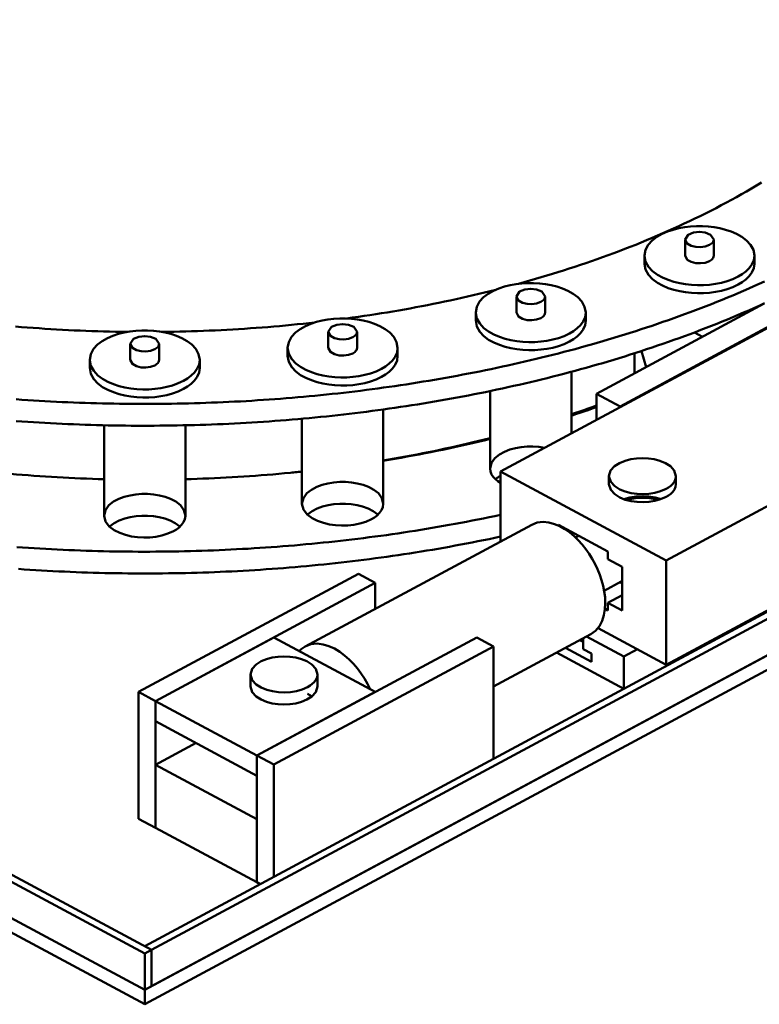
# Model space of a CAD drawing. Header units: millimetres. Extents: x 0 to 841, y 0 to 594.
# Tile 4 of 31: x 106 to 132, y 144 to 179. Entities that reach past the tile are written whole.
import ezdxf

# ---------------------------------------------------------------- set-up
doc = ezdxf.new("R2010")
doc.units = ezdxf.units.MM
doc.layers.add('VIS', color=7, linetype='CONTINUOUS', lineweight=50)

msp = doc.modelspace()

# ---------------------------------------------------------------- linework, layer by layer
at = {"layer": 'VIS'}
for points in [[(48.453, 178.939), (110, 145.895)], [(48.694, 179.068), (110.24, 146.024)], [(110, 146.153), (171.066, 178.939)], [(110.24, 146.024), (171.306, 178.81)], [(48.453, 177.648), (110, 144.604)], [(48.453, 177.648), (110, 144.604)], [(110, 144.604), (171.547, 177.648)], [(110.24, 144.733), (171.306, 177.519)], [(48.453, 177.132), (110, 144.088)], [(110, 144.088), (171.547, 177.132)], [(130.676, 172.571), (130.856, 172.668), (131.035, 172.767), (131.213, 172.867), (131.39, 172.968), (131.567, 173.071), (131.743, 173.175), (131.918, 173.28)], [(130.676, 172.571), (130.856, 172.668), (131.035, 172.767), (131.213, 172.867), (131.39, 172.968), (131.567, 173.071), (131.743, 173.175), (131.918, 173.28)], [(123.283, 169.686), (123.485, 169.742), (123.686, 169.799), (123.888, 169.856), (124.088, 169.915), (124.289, 169.975), (124.489, 170.036), (124.689, 170.097), (124.889, 170.16), (125.088, 170.224), (125.287, 170.289), (125.486, 170.355), (125.684, 170.422), (125.882, 170.49), (126.079, 170.559), (126.276, 170.63), (126.473, 170.701), (126.669, 170.774), (126.865, 170.847), (127.061, 170.922), (127.256, 170.998), (127.45, 171.075), (127.644, 171.153), (127.838, 171.232), (128.031, 171.313), (128.224, 171.395), (128.416, 171.478), (128.607, 171.562), (128.799, 171.647), (128.989, 171.734), (129.179, 171.822), (129.368, 171.911), (129.557, 172.001), (129.745, 172.093), (129.933, 172.186), (130.119, 172.28), (130.306, 172.376), (130.491, 172.473), (130.676, 172.571)], [(123.283, 169.686), (123.485, 169.742), (123.686, 169.799), (123.888, 169.856), (124.088, 169.915), (124.289, 169.975), (124.489, 170.036), (124.689, 170.097), (124.889, 170.16), (125.088, 170.224), (125.287, 170.289), (125.486, 170.355), (125.684, 170.422), (125.882, 170.49), (126.079, 170.559), (126.276, 170.63), (126.473, 170.701), (126.669, 170.774), (126.865, 170.847), (127.061, 170.922), (127.256, 170.998), (127.45, 171.075), (127.644, 171.153), (127.838, 171.232), (128.031, 171.313), (128.224, 171.395), (128.416, 171.478), (128.607, 171.562), (128.799, 171.647), (128.989, 171.734), (129.179, 171.822), (129.368, 171.911), (129.557, 172.001), (129.745, 172.093), (129.933, 172.186), (130.119, 172.28), (130.306, 172.376), (130.491, 172.473), (130.676, 172.571)], [(131.67, 170.686), (131.632, 170.891), (131.531, 171.074), (131.389, 171.228), (131.221, 171.354), (131.039, 171.458), (130.846, 171.541), (130.648, 171.608), (130.444, 171.659), (130.238, 171.697), (130.029, 171.722), (129.82, 171.734), (129.61, 171.734), (129.4, 171.722), (129.192, 171.697), (128.985, 171.659), (128.782, 171.608), (128.583, 171.541), (128.391, 171.458), (128.208, 171.354), (128.041, 171.228), (127.899, 171.074), (127.798, 170.891), (127.76, 170.686)], [(130.225, 171.259), (130.115, 171.429), (129.923, 171.509), (129.715, 171.533), (129.507, 171.509), (129.314, 171.429), (129.205, 171.259)], [(129.205, 171.259), (129.28, 171.116), (129.425, 171.034), (129.587, 170.994), (129.754, 170.986), (129.919, 171.008), (130.075, 171.066)], [(129.205, 171.259), (129.205, 170.686)], [(130.075, 171.066), (130.112, 171.088), (130.146, 171.113), (130.177, 171.143), (130.202, 171.178), (130.219, 171.217), (130.225, 171.259)], [(130.225, 171.259), (130.225, 170.686)], [(127.76, 170.686), (127.799, 170.477), (127.903, 170.291), (128.049, 170.136), (128.22, 170.009), (128.407, 169.905), (128.603, 169.822), (128.806, 169.756), (129.014, 169.706), (129.224, 169.669), (129.437, 169.647), (129.65, 169.636), (129.863, 169.639), (130.076, 169.654), (130.288, 169.682), (130.497, 169.724), (130.703, 169.78), (130.904, 169.852), (131.097, 169.943)], [(127.76, 170.686), (127.76, 170.399)], [(127.76, 170.399), (127.799, 170.19), (127.903, 170.004), (128.049, 169.849), (128.22, 169.722), (128.407, 169.619), (128.603, 169.535), (128.806, 169.469), (129.014, 169.419), (129.224, 169.383), (129.437, 169.36), (129.65, 169.35), (129.863, 169.352), (130.076, 169.367), (130.288, 169.395), (130.497, 169.437), (130.703, 169.493), (130.904, 169.566), (131.097, 169.657)], [(129.205, 170.686), (129.28, 170.542), (129.425, 170.46), (129.587, 170.42), (129.754, 170.413), (129.919, 170.435), (130.075, 170.492)], [(130.075, 170.492), (130.112, 170.514), (130.146, 170.54), (130.177, 170.57), (130.202, 170.604), (130.219, 170.643), (130.225, 170.686)], [(131.097, 169.943), (131.238, 170.027), (131.369, 170.126), (131.486, 170.241), (131.581, 170.374), (131.646, 170.524), (131.67, 170.686)], [(131.097, 169.657), (131.238, 169.741), (131.369, 169.839), (131.486, 169.954), (131.581, 170.087), (131.646, 170.237), (131.67, 170.399)], [(131.67, 170.686), (131.67, 170.399)], [(105.434, 165.582), (105.638, 165.568), (105.842, 165.554), (106.046, 165.541), (106.25, 165.528), (106.454, 165.517), (106.658, 165.506), (106.862, 165.495), (107.067, 165.485), (107.271, 165.476), (107.475, 165.468), (107.679, 165.46), (107.884, 165.453), (108.088, 165.446), (108.292, 165.44), (108.497, 165.435), (108.701, 165.43), (108.905, 165.427), (109.11, 165.423), (109.314, 165.421), (109.519, 165.419), (109.723, 165.418), (109.927, 165.417), (110.132, 165.417), (110.336, 165.418), (110.541, 165.419), (110.745, 165.422), (110.949, 165.424), (111.154, 165.428), (111.358, 165.432), (111.562, 165.436), (111.767, 165.442), (111.971, 165.448), (112.175, 165.455), (112.38, 165.462), (112.584, 165.47), (112.788, 165.479), (112.992, 165.488), (113.197, 165.498), (113.401, 165.509), (113.605, 165.52), (113.809, 165.532), (114.013, 165.545), (114.217, 165.558), (114.421, 165.572), (114.625, 165.587), (114.829, 165.602), (115.032, 165.618), (115.236, 165.635), (115.44, 165.652), (115.643, 165.67), (115.847, 165.689), (116.05, 165.708), (116.254, 165.729), (116.457, 165.749), (116.66, 165.771), (116.864, 165.793), (117.067, 165.816), (117.27, 165.839), (117.473, 165.863), (117.676, 165.888), (117.879, 165.914), (118.081, 165.94), (118.284, 165.967), (118.486, 165.995), (118.689, 166.023), (118.891, 166.052), (119.093, 166.082), (119.296, 166.113), (119.498, 166.144), (119.699, 166.176), (119.901, 166.208), (120.103, 166.242), (120.304, 166.276), (120.506, 166.31), (120.707, 166.346), (120.908, 166.382), (121.109, 166.419), (121.31, 166.457), (121.511, 166.495), (121.712, 166.534), (121.912, 166.574), (122.113, 166.615), (122.313, 166.656), (122.513, 166.698), (122.713, 166.741), (122.912, 166.785), (123.112, 166.829), (123.311, 166.874), (123.51, 166.92), (123.71, 166.967), (123.908, 167.014), (124.107, 167.063), (124.305, 167.112), (124.504, 167.161), (124.702, 167.212), (124.9, 167.263), (125.097, 167.315), (125.295, 167.368), (125.492, 167.422), (125.689, 167.477), (125.886, 167.532), (126.082, 167.588), (126.278, 167.645), (126.475, 167.703), (126.67, 167.762), (126.866, 167.821), (127.061, 167.882), (127.256, 167.943), (127.451, 168.005), (127.645, 168.068), (127.84, 168.132), (128.034, 168.196), (128.227, 168.262), (128.421, 168.328), (128.614, 168.396), (128.806, 168.464), (128.999, 168.533), (129.191, 168.603), (129.382, 168.674), (129.574, 168.746), (129.765, 168.818), (129.956, 168.892), (130.146, 168.967), (130.336, 169.042), (130.525, 169.119), (130.715, 169.196), (130.903, 169.275), (131.092, 169.354), (131.28, 169.434), (131.467, 169.516), (131.654, 169.598), (131.841, 169.682), (132.027, 169.766)], [(125.674, 168.663), (125.637, 168.868), (125.536, 169.051), (125.393, 169.205), (125.226, 169.332), (125.044, 169.435), (124.851, 169.519), (124.652, 169.585), (124.449, 169.637), (124.242, 169.674), (124.034, 169.699), (123.824, 169.711), (123.614, 169.711), (123.405, 169.699), (123.197, 169.674), (122.99, 169.637), (122.787, 169.585), (122.588, 169.519), (122.395, 169.435), (122.213, 169.332), (122.046, 169.205), (121.903, 169.051), (121.802, 168.868), (121.764, 168.663)], [(117.185, 168.454), (117.39, 168.482), (117.595, 168.512), (117.801, 168.542), (118.006, 168.573), (118.211, 168.604), (118.416, 168.637), (118.621, 168.671), (118.825, 168.705), (119.03, 168.74), (119.234, 168.776), (119.438, 168.813), (119.642, 168.851), (119.846, 168.89), (120.05, 168.929), (120.253, 168.97), (120.457, 169.011), (120.66, 169.053), (120.863, 169.096), (121.065, 169.14), (121.268, 169.185), (121.47, 169.231), (121.672, 169.278), (121.874, 169.326), (122.076, 169.374), (122.277, 169.424), (122.479, 169.474)], [(117.185, 168.454), (117.39, 168.482), (117.595, 168.512), (117.801, 168.542), (118.006, 168.573), (118.211, 168.604), (118.416, 168.637), (118.621, 168.671), (118.825, 168.705), (119.03, 168.74), (119.234, 168.776), (119.438, 168.813), (119.642, 168.851), (119.846, 168.89), (120.05, 168.929), (120.253, 168.97), (120.457, 169.011), (120.66, 169.053), (120.863, 169.096), (121.065, 169.14), (121.268, 169.185), (121.47, 169.231), (121.672, 169.278), (121.874, 169.326), (122.076, 169.374), (122.277, 169.424), (122.479, 169.474)], [(124.229, 169.237), (124.12, 169.406), (123.927, 169.487), (123.719, 169.51), (123.511, 169.487), (123.319, 169.406), (123.209, 169.237)], [(105.434, 164.808), (105.638, 164.794), (105.842, 164.78), (106.046, 164.767), (106.25, 164.754), (106.454, 164.742), (106.658, 164.731), (106.862, 164.721), (107.067, 164.711), (107.271, 164.702), (107.475, 164.693), (107.679, 164.685), (107.884, 164.678), (108.088, 164.672), (108.292, 164.666), (108.497, 164.661), (108.701, 164.656), (108.905, 164.652), (109.11, 164.649), (109.314, 164.646), (109.519, 164.644), (109.723, 164.643), (109.927, 164.643), (110.132, 164.643), (110.336, 164.644), (110.541, 164.645), (110.745, 164.647), (110.949, 164.65), (111.154, 164.653), (111.358, 164.657), (111.562, 164.662), (111.767, 164.667), (111.971, 164.673), (112.175, 164.68), (112.38, 164.687), (112.584, 164.695), (112.788, 164.704), (112.992, 164.713), (113.197, 164.724), (113.401, 164.734), (113.605, 164.746), (113.809, 164.758), (114.013, 164.77), (114.217, 164.784), (114.421, 164.798), (114.625, 164.812), (114.829, 164.828), (115.032, 164.844), (115.236, 164.86), (115.44, 164.878), (115.643, 164.896), (115.847, 164.915), (116.05, 164.934), (116.254, 164.954), (116.457, 164.975), (116.66, 164.996), (116.864, 165.018), (117.067, 165.041), (117.27, 165.065), (117.473, 165.089), (117.676, 165.114), (117.879, 165.14), (118.081, 165.166), (118.284, 165.193), (118.486, 165.22), (118.689, 165.249), (118.891, 165.278), (119.093, 165.308), (119.296, 165.338), (119.498, 165.369), (119.699, 165.401), (119.901, 165.434), (120.103, 165.467), (120.304, 165.501), (120.506, 165.536), (120.707, 165.571), (120.908, 165.608), (121.109, 165.645), (121.31, 165.682), (121.511, 165.721), (121.712, 165.76), (121.912, 165.8), (122.113, 165.84), (122.313, 165.882), (122.513, 165.924), (122.713, 165.967), (122.912, 166.01), (123.112, 166.055), (123.311, 166.1), (123.51, 166.146), (123.71, 166.192), (123.908, 166.24), (124.107, 166.288), (124.305, 166.337), (124.504, 166.387), (124.702, 166.437), (124.9, 166.489), (125.097, 166.541), (125.295, 166.594), (125.492, 166.648), (125.689, 166.702), (125.886, 166.758), (126.082, 166.814), (126.278, 166.871), (126.475, 166.929), (126.67, 166.987), (126.866, 167.047), (127.061, 167.107), (127.256, 167.169), (127.451, 167.231), (127.645, 167.294), (127.84, 167.357), (128.034, 167.422), (128.227, 167.487), (128.421, 167.554), (128.614, 167.621), (128.806, 167.689), (128.999, 167.758), (129.191, 167.828), (129.382, 167.899), (129.574, 167.971), (129.765, 168.044), (129.956, 168.118), (130.146, 168.192), (130.336, 168.268), (130.525, 168.344), (130.715, 168.422), (130.903, 168.5), (131.092, 168.58), (131.28, 168.66), (131.467, 168.741), (131.654, 168.824), (131.841, 168.907), (132.027, 168.991)], [(123.209, 169.237), (123.285, 169.093), (123.429, 169.011), (123.591, 168.972), (123.758, 168.964), (123.924, 168.986), (124.08, 169.043)], [(123.209, 169.237), (123.209, 168.663)], [(124.08, 169.043), (124.117, 169.065), (124.151, 169.091), (124.181, 169.121), (124.206, 169.155), (124.223, 169.194), (124.229, 169.237)], [(124.229, 169.237), (124.229, 168.663)], [(126.057, 165.781), (132.019, 168.982)], [(121.764, 168.663), (121.803, 168.454), (121.908, 168.269), (122.054, 168.113), (122.225, 167.986), (122.412, 167.883), (122.608, 167.799), (122.811, 167.734), (123.019, 167.683), (123.229, 167.647), (123.441, 167.624), (123.655, 167.614), (123.868, 167.616), (124.081, 167.631), (124.293, 167.659), (124.502, 167.701), (124.708, 167.757), (124.909, 167.83), (125.102, 167.921)], [(121.764, 168.663), (121.764, 168.376)], [(123.209, 168.663), (123.285, 168.52), (123.429, 168.438), (123.591, 168.398), (123.758, 168.39), (123.924, 168.412), (124.08, 168.469)], [(124.08, 168.469), (124.117, 168.491), (124.151, 168.517), (124.181, 168.547), (124.206, 168.582), (124.223, 168.621), (124.229, 168.663)], [(125.102, 167.921), (125.242, 168.005), (125.373, 168.103), (125.49, 168.218), (125.586, 168.351), (125.651, 168.501), (125.674, 168.663)], [(125.674, 168.663), (125.674, 168.376)], [(131.16, 168.609), (131.16, 168.521)], [(110.625, 167.976), (110.834, 167.979), (111.043, 167.983), (111.252, 167.987), (111.46, 167.992), (111.669, 167.998), (111.878, 168.005), (112.087, 168.013), (112.295, 168.021), (112.504, 168.03), (112.713, 168.04), (112.921, 168.051), (113.13, 168.063), (113.339, 168.075), (113.547, 168.089), (113.755, 168.103), (113.964, 168.118), (114.172, 168.133), (114.38, 168.15), (114.589, 168.167), (114.797, 168.185), (115.005, 168.204), (115.213, 168.224), (115.421, 168.245), (115.628, 168.266), (115.836, 168.289), (116.044, 168.312)], [(110.625, 167.976), (110.834, 167.979), (111.043, 167.983), (111.252, 167.987), (111.46, 167.992), (111.669, 167.998), (111.878, 168.005), (112.087, 168.013), (112.295, 168.021), (112.504, 168.03), (112.713, 168.04), (112.921, 168.051), (113.13, 168.063), (113.339, 168.075), (113.547, 168.089), (113.755, 168.103), (113.964, 168.118), (114.172, 168.133), (114.38, 168.15), (114.589, 168.167), (114.797, 168.185), (115.005, 168.204), (115.213, 168.224), (115.421, 168.245), (115.628, 168.266), (115.836, 168.289), (116.044, 168.312)], [(118.991, 167.407), (118.953, 167.613), (118.852, 167.796), (118.71, 167.95), (118.543, 168.076), (118.36, 168.18), (118.168, 168.263), (117.969, 168.33), (117.765, 168.381), (117.559, 168.419), (117.351, 168.443), (117.141, 168.456), (116.931, 168.456), (116.722, 168.443), (116.513, 168.419), (116.307, 168.381), (116.103, 168.33), (115.904, 168.263), (115.712, 168.18), (115.529, 168.076), (115.362, 167.95), (115.22, 167.796), (115.119, 167.613), (115.081, 167.407)], [(117.546, 167.981), (117.437, 168.151), (117.244, 168.231), (117.036, 168.255), (116.828, 168.231), (116.635, 168.151), (116.526, 167.981)], [(121.764, 168.376), (121.803, 168.167), (121.908, 167.982), (122.054, 167.827), (122.225, 167.699), (122.412, 167.596), (122.608, 167.513), (122.811, 167.447), (123.019, 167.396), (123.229, 167.36), (123.441, 167.337), (123.655, 167.327), (123.868, 167.33), (124.081, 167.345), (124.293, 167.373), (124.502, 167.414), (124.708, 167.471), (124.909, 167.543), (125.102, 167.634)], [(125.102, 167.634), (125.242, 167.718), (125.373, 167.817), (125.49, 167.931), (125.586, 168.064), (125.651, 168.214), (125.674, 168.376)], [(126.898, 165.329), (132.861, 168.53)], [(126.898, 165.301), (132.861, 168.502)], [(105.411, 168.167), (105.62, 168.15), (105.828, 168.133), (106.036, 168.118), (106.245, 168.103), (106.453, 168.089), (106.661, 168.075), (106.87, 168.063), (107.079, 168.051), (107.287, 168.04), (107.496, 168.03), (107.705, 168.021), (107.913, 168.013), (108.122, 168.005), (108.331, 167.998), (108.54, 167.992), (108.748, 167.987), (108.957, 167.983), (109.166, 167.979), (109.375, 167.976)], [(105.411, 168.167), (105.62, 168.15), (105.828, 168.133), (106.036, 168.118), (106.245, 168.103), (106.453, 168.089), (106.661, 168.075), (106.87, 168.063), (107.079, 168.051), (107.287, 168.04), (107.496, 168.03), (107.705, 168.021), (107.913, 168.013), (108.122, 168.005), (108.331, 167.998), (108.54, 167.992), (108.748, 167.987), (108.957, 167.983), (109.166, 167.979), (109.375, 167.976)], [(111.955, 166.982), (111.917, 167.187), (111.816, 167.37), (111.674, 167.524), (111.507, 167.651), (111.324, 167.754), (111.132, 167.838), (110.933, 167.904), (110.729, 167.956), (110.523, 167.993), (110.314, 168.018), (110.105, 168.03), (109.895, 168.03), (109.686, 168.018), (109.477, 167.993), (109.271, 167.956), (109.067, 167.904), (108.868, 167.838), (108.676, 167.754), (108.493, 167.651), (108.326, 167.524), (108.184, 167.37), (108.083, 167.187), (108.045, 166.982)], [(116.526, 167.981), (116.602, 167.838), (116.746, 167.756), (116.908, 167.716), (117.075, 167.708), (117.24, 167.73), (117.397, 167.787)], [(116.526, 167.981), (116.526, 167.407)], [(117.397, 167.787), (117.433, 167.809), (117.468, 167.835), (117.498, 167.865), (117.523, 167.9), (117.54, 167.939), (117.546, 167.981)], [(117.546, 167.981), (117.546, 167.407)], [(129.543, 167.96), (129.829, 167.806)], [(110.51, 167.555), (110.401, 167.725), (110.208, 167.805), (110, 167.829), (109.792, 167.805), (109.599, 167.725), (109.49, 167.555)], [(109.49, 167.555), (109.565, 167.412), (109.71, 167.33), (109.872, 167.29), (110.039, 167.282), (110.204, 167.305), (110.361, 167.362)], [(109.49, 167.555), (109.49, 166.982)], [(110.361, 167.362), (110.397, 167.384), (110.431, 167.409), (110.462, 167.439), (110.487, 167.474), (110.504, 167.513), (110.51, 167.555)], [(110.51, 167.555), (110.51, 166.982)], [(115.081, 167.407), (115.12, 167.199), (115.224, 167.013), (115.37, 166.858), (115.542, 166.731), (115.728, 166.627), (115.925, 166.544), (116.128, 166.478), (116.335, 166.428), (116.546, 166.391), (116.758, 166.368), (116.971, 166.358), (117.185, 166.361), (117.398, 166.376), (117.609, 166.404), (117.819, 166.446), (118.025, 166.502), (118.225, 166.574), (118.419, 166.665)], [(115.081, 167.407), (115.081, 167.121)], [(116.526, 167.407), (116.602, 167.264), (116.746, 167.182), (116.908, 167.142), (117.075, 167.134), (117.24, 167.156), (117.397, 167.214)], [(117.397, 167.214), (117.433, 167.236), (117.468, 167.261), (117.498, 167.291), (117.523, 167.326), (117.54, 167.365), (117.546, 167.407)], [(118.419, 166.665), (118.559, 166.749), (118.69, 166.848), (118.807, 166.963), (118.903, 167.096), (118.968, 167.246), (118.991, 167.407)], [(118.991, 167.407), (118.991, 167.121)], [(127.411, 166.508), (127.411, 167.218)], [(127.82, 166.728), (127.652, 167.296)], [(128.533, 159.854), (142.297, 167.243)], [(108.045, 166.982), (108.084, 166.773), (108.188, 166.587), (108.334, 166.432), (108.506, 166.305), (108.692, 166.202), (108.889, 166.118), (109.092, 166.052), (109.299, 166.002), (109.51, 165.966), (109.722, 165.943), (109.935, 165.933), (110.149, 165.935), (110.362, 165.95), (110.573, 165.978), (110.783, 166.02), (110.988, 166.076), (111.189, 166.149), (111.382, 166.24)], [(108.045, 166.982), (108.045, 166.695)], [(109.49, 166.982), (109.565, 166.838), (109.71, 166.757), (109.872, 166.717), (110.039, 166.709), (110.204, 166.731), (110.361, 166.788)], [(110.361, 166.788), (110.397, 166.81), (110.431, 166.836), (110.462, 166.866), (110.487, 166.9), (110.504, 166.94), (110.51, 166.982)], [(111.382, 166.24), (111.523, 166.324), (111.654, 166.422), (111.771, 166.537), (111.867, 166.67), (111.932, 166.82), (111.955, 166.982)], [(111.955, 166.982), (111.955, 166.695)], [(115.081, 167.121), (115.12, 166.912), (115.224, 166.726), (115.37, 166.571), (115.542, 166.444), (115.728, 166.34), (115.925, 166.257), (116.128, 166.191), (116.335, 166.141), (116.546, 166.105), (116.758, 166.082), (116.971, 166.072), (117.185, 166.074), (117.398, 166.089), (117.609, 166.117), (117.819, 166.159), (118.025, 166.215), (118.225, 166.288), (118.419, 166.378)], [(118.419, 166.378), (118.559, 166.463), (118.69, 166.561), (118.807, 166.676), (118.903, 166.809), (118.968, 166.959), (118.991, 167.121)], [(108.045, 166.695), (108.084, 166.486), (108.188, 166.301), (108.334, 166.145), (108.506, 166.018), (108.692, 165.915), (108.889, 165.831), (109.092, 165.765), (109.299, 165.715), (109.51, 165.679), (109.722, 165.656), (109.935, 165.646), (110.149, 165.648), (110.362, 165.663), (110.573, 165.691), (110.783, 165.733), (110.988, 165.789), (111.189, 165.862), (111.382, 165.953)], [(111.382, 165.953), (111.523, 166.037), (111.654, 166.135), (111.771, 166.25), (111.867, 166.383), (111.932, 166.533), (111.955, 166.695)], [(125.164, 166.559), (125.164, 164.37)], [(122.274, 165.874), (122.274, 163.127)], [(126.057, 164.849), (126.057, 165.781)], [(126.057, 165.781), (126.898, 165.329)], [(118.481, 165.22), (118.481, 161.871)], [(122.643, 163.016), (126.898, 165.301)], [(125.164, 165.049), (125.314, 165.099), (125.463, 165.15), (125.612, 165.201), (125.76, 165.254), (125.909, 165.306), (126.057, 165.36)], [(125.164, 165), (125.314, 165.049), (125.463, 165.098), (125.611, 165.148), (125.76, 165.199), (125.909, 165.25), (126.057, 165.302)], [(126.898, 165.301), (126.898, 165.329)], [(115.591, 164.891), (115.591, 161.871)], [(108.555, 164.659), (108.555, 161.446)], [(111.445, 164.659), (111.445, 161.446)], [(118.481, 163.407), (118.682, 163.441), (118.883, 163.476), (119.084, 163.512), (119.285, 163.548), (119.486, 163.586), (119.686, 163.624), (119.886, 163.663), (120.086, 163.703), (120.286, 163.743), (120.486, 163.785), (120.685, 163.828), (120.885, 163.871), (121.084, 163.916), (121.283, 163.961), (121.482, 164.007), (121.68, 164.054), (121.878, 164.102), (122.077, 164.151), (122.274, 164.201)], [(118.481, 163.398), (118.693, 163.433), (118.906, 163.469), (119.118, 163.506), (119.329, 163.544), (119.541, 163.583), (119.752, 163.622), (119.964, 163.663), (120.175, 163.705), (120.386, 163.747), (120.596, 163.791), (120.807, 163.835), (121.017, 163.881), (121.227, 163.927), (121.437, 163.974), (121.647, 164.023), (121.856, 164.072), (122.065, 164.122), (122.274, 164.174)], [(122.274, 163.127), (122.323, 163.326), (122.445, 163.492), (122.606, 163.622), (122.788, 163.72), (122.981, 163.794), (123.181, 163.847), (123.385, 163.882), (123.591, 163.9), (123.798, 163.902), (124.004, 163.888), (124.209, 163.857)], [(128.882, 162.851), (128.823, 163.05), (128.683, 163.205), (128.506, 163.317), (128.312, 163.396), (128.109, 163.449), (127.901, 163.48), (127.692, 163.49), (127.482, 163.48), (127.274, 163.449), (127.072, 163.396), (126.877, 163.317), (126.701, 163.205), (126.561, 163.05), (126.502, 162.851)], [(128.533, 156.153), (142.297, 163.543)], [(104.409, 163.013), (104.616, 162.992), (104.822, 162.972), (105.029, 162.952), (105.236, 162.933), (105.443, 162.915), (105.65, 162.898), (105.857, 162.882), (106.065, 162.866), (106.272, 162.852), (106.479, 162.838), (106.687, 162.825), (106.894, 162.812), (107.102, 162.801), (107.309, 162.79), (107.517, 162.78), (107.724, 162.771), (107.932, 162.763), (108.14, 162.755), (108.347, 162.749), (108.555, 162.743)], [(111.445, 162.743), (111.653, 162.749), (111.86, 162.755), (112.068, 162.763), (112.276, 162.771), (112.483, 162.78), (112.691, 162.79), (112.898, 162.801), (113.106, 162.812), (113.313, 162.825), (113.521, 162.838), (113.728, 162.852), (113.935, 162.866), (114.143, 162.882), (114.35, 162.898), (114.557, 162.915), (114.764, 162.933), (114.971, 162.952), (115.178, 162.972), (115.384, 162.992), (115.591, 163.013)], [(115.234, 162.977), (115.293, 162.983), (115.353, 162.989), (115.413, 162.995), (115.472, 163.001), (115.532, 163.008), (115.591, 163.014)], [(122.643, 162.609), (122.551, 162.671), (122.466, 162.741), (122.39, 162.822), (122.329, 162.915), (122.289, 163.018), (122.274, 163.127)], [(122.643, 160.526), (122.643, 163.016)], [(122.643, 163.016), (128.533, 159.854)], [(122.467, 162.74), (122.494, 162.764), (122.523, 162.787), (122.552, 162.809), (122.581, 162.831), (122.612, 162.851), (122.643, 162.87)], [(126.502, 162.851), (126.562, 162.65), (126.705, 162.494), (126.885, 162.381), (127.082, 162.302), (127.288, 162.25), (127.499, 162.221), (127.711, 162.212), (127.923, 162.224), (128.133, 162.258), (128.338, 162.315), (128.533, 162.399)], [(126.502, 162.851), (126.502, 162.564)], [(128.533, 162.399), (128.619, 162.45), (128.698, 162.51), (128.77, 162.58), (128.828, 162.661), (128.867, 162.753), (128.882, 162.851)], [(128.882, 162.851), (128.882, 162.564)], [(115.591, 161.871), (115.641, 162.073), (115.766, 162.241), (115.93, 162.371), (116.115, 162.469), (116.312, 162.543), (116.515, 162.595), (116.722, 162.629), (116.931, 162.645), (117.141, 162.645), (117.35, 162.629), (117.557, 162.595), (117.76, 162.543), (117.957, 162.469), (118.142, 162.371), (118.307, 162.241), (118.431, 162.073), (118.481, 161.871)], [(128.533, 162.112), (128.338, 162.028), (128.133, 161.971), (127.923, 161.938), (127.711, 161.925), (127.499, 161.934), (127.288, 161.963), (127.082, 162.015), (126.885, 162.094), (126.705, 162.207), (126.562, 162.363), (126.502, 162.564)], [(128.882, 162.564), (128.867, 162.466), (128.828, 162.374), (128.77, 162.294), (128.698, 162.224), (128.619, 162.164), (128.533, 162.112)], [(108.555, 161.446), (108.605, 161.648), (108.73, 161.815), (108.894, 161.945), (109.079, 162.044), (109.276, 162.117), (109.479, 162.169), (109.686, 162.203), (109.895, 162.22), (110.105, 162.22), (110.314, 162.203), (110.521, 162.169), (110.724, 162.117), (110.921, 162.044), (111.106, 161.945), (111.27, 161.815), (111.395, 161.648), (111.445, 161.446)], [(127.029, 162.034), (127.245, 162.095), (127.467, 162.13), (127.692, 162.142), (127.916, 162.13), (128.138, 162.095), (128.354, 162.034)], [(127.116, 162.005), (127.305, 162.05), (127.498, 162.076), (127.692, 162.084), (127.886, 162.076), (128.078, 162.05), (128.267, 162.005)], [(118.058, 161.323), (117.859, 161.234), (117.65, 161.169), (117.436, 161.126), (117.219, 161.102), (117, 161.096), (116.782, 161.108), (116.566, 161.138), (116.353, 161.188), (116.147, 161.26), (115.952, 161.358), (115.778, 161.49), (115.645, 161.662), (115.591, 161.871)], [(115.784, 161.484), (115.948, 161.608), (116.131, 161.702), (116.325, 161.772), (116.524, 161.822), (116.728, 161.855), (116.933, 161.871), (117.139, 161.871), (117.344, 161.855), (117.548, 161.822), (117.747, 161.772), (117.941, 161.702), (118.124, 161.608), (118.288, 161.484)], [(118.481, 161.871), (118.464, 161.752), (118.416, 161.641), (118.345, 161.543), (118.259, 161.458), (118.162, 161.385), (118.058, 161.323)], [(105.458, 160.332), (105.663, 160.317), (105.868, 160.303), (106.073, 160.29), (106.279, 160.278), (106.484, 160.266), (106.689, 160.255), (106.895, 160.244), (107.1, 160.234), (107.306, 160.225), (107.511, 160.217), (107.717, 160.209), (107.923, 160.202), (108.128, 160.196), (108.334, 160.19), (108.54, 160.185), (108.745, 160.18), (108.951, 160.177), (109.157, 160.174), (109.362, 160.171), (109.568, 160.169), (109.774, 160.168), (109.979, 160.168), (110.185, 160.168), (110.391, 160.169), (110.597, 160.171), (110.802, 160.173), (111.008, 160.176), (111.214, 160.18), (111.419, 160.184), (111.625, 160.189), (111.831, 160.194), (112.036, 160.201), (112.242, 160.208), (112.447, 160.215), (112.653, 160.224), (112.859, 160.233), (113.064, 160.242), (113.269, 160.253), (113.475, 160.264), (113.68, 160.275), (113.886, 160.288), (114.091, 160.301), (114.296, 160.314), (114.501, 160.329), (114.707, 160.344), (114.912, 160.359), (115.117, 160.376), (115.322, 160.393), (115.527, 160.411), (115.732, 160.429), (115.936, 160.448), (116.141, 160.468), (116.346, 160.489), (116.55, 160.51), (116.755, 160.532), (116.96, 160.554), (117.164, 160.578), (117.368, 160.602), (117.572, 160.626), (117.777, 160.652), (117.981, 160.678), (118.185, 160.705), (118.388, 160.732), (118.592, 160.76), (118.796, 160.789), (119, 160.819), (119.203, 160.849), (119.406, 160.88), (119.61, 160.912), (119.813, 160.945), (120.016, 160.978), (120.219, 161.012), (120.421, 161.047), (120.624, 161.082), (120.827, 161.118), (121.029, 161.155), (121.231, 161.193), (121.433, 161.231), (121.635, 161.27), (121.837, 161.31), (122.039, 161.351), (122.24, 161.392), (122.442, 161.434), (122.643, 161.477)], [(111.022, 160.897), (110.823, 160.808), (110.614, 160.743), (110.4, 160.7), (110.183, 160.676), (109.964, 160.67), (109.746, 160.682), (109.53, 160.712), (109.317, 160.762), (109.111, 160.834), (108.916, 160.933), (108.742, 161.064), (108.609, 161.236), (108.555, 161.446)], [(108.748, 161.059), (108.912, 161.182), (109.095, 161.276), (109.289, 161.347), (109.488, 161.397), (109.692, 161.429), (109.897, 161.445), (110.103, 161.445), (110.308, 161.429), (110.512, 161.397), (110.711, 161.347), (110.905, 161.276), (111.088, 161.182), (111.252, 161.059)], [(111.445, 161.446), (111.428, 161.326), (111.38, 161.215), (111.309, 161.117), (111.223, 161.032), (111.126, 160.959), (111.022, 160.897)], [(115.707, 156.802), (123.761, 161.127)], [(126.369, 158.34), (126.36, 158.547), (126.334, 158.753), (126.293, 158.955), (126.239, 159.155), (126.173, 159.351), (126.095, 159.543), (126.006, 159.73), (125.907, 159.912), (125.798, 160.088), (125.68, 160.257), (125.551, 160.419), (125.412, 160.573), (125.264, 160.717), (125.105, 160.85), (124.935, 160.968), (124.755, 161.07), (124.565, 161.151), (124.365, 161.205), (124.159, 161.224), (123.954, 161.2), (123.761, 161.127)], [(124.71, 161.117), (124.71, 161.092)], [(124.71, 161.117), (126.465, 160.175)], [(124.938, 160.967), (124.964, 160.981)], [(105.513, 159.553), (105.718, 159.539), (105.922, 159.525), (106.127, 159.512), (106.332, 159.5), (106.536, 159.488), (106.741, 159.478), (106.946, 159.467), (107.151, 159.458), (107.356, 159.449), (107.561, 159.441), (107.766, 159.433), (107.97, 159.426), (108.175, 159.42), (108.38, 159.414), (108.585, 159.409), (108.79, 159.405), (108.995, 159.401), (109.2, 159.399), (109.405, 159.396), (109.611, 159.395), (109.816, 159.394), (110.021, 159.393), (110.226, 159.394), (110.431, 159.395), (110.636, 159.397), (110.841, 159.399), (111.046, 159.402), (111.251, 159.406), (111.456, 159.41), (111.661, 159.415), (111.866, 159.421), (112.071, 159.427), (112.276, 159.434), (112.481, 159.442), (112.686, 159.451), (112.89, 159.46), (113.095, 159.469), (113.3, 159.48), (113.505, 159.491), (113.709, 159.502), (113.914, 159.515), (114.119, 159.528), (114.323, 159.542), (114.528, 159.556), (114.732, 159.571), (114.937, 159.587), (115.141, 159.603), (115.346, 159.621), (115.55, 159.638), (115.754, 159.657), (115.958, 159.676), (116.162, 159.696), (116.366, 159.716), (116.57, 159.738), (116.774, 159.759), (116.978, 159.782), (117.182, 159.805), (117.385, 159.829), (117.589, 159.854), (117.792, 159.879), (117.996, 159.905), (118.199, 159.932), (118.402, 159.96), (118.605, 159.988), (118.808, 160.017), (119.011, 160.046), (119.214, 160.077), (119.417, 160.108), (119.619, 160.139), (119.822, 160.172), (120.024, 160.205), (120.226, 160.239), (120.429, 160.273), (120.631, 160.309), (120.832, 160.345), (121.034, 160.382), (121.236, 160.419), (121.437, 160.457), (121.639, 160.496), (121.84, 160.536), (122.041, 160.576), (122.242, 160.618), (122.442, 160.66), (122.643, 160.702)], [(125.316, 160.669), (125.431, 160.73)], [(126.465, 160.175), (126.465, 159.902)], [(126.465, 159.902), (126.97, 159.631)], [(126.97, 159.631), (126.97, 158.082)], [(128.533, 156.153), (128.533, 159.854)], [(109.781, 155.185), (117.594, 159.38)], [(118.195, 159.058), (117.594, 159.38)], [(110.382, 154.863), (118.195, 159.058)], [(118.195, 158.138), (118.195, 159.058)], [(126.329, 158.781), (126.936, 159.107)], [(126.887, 159.081), (126.97, 159.036)], [(126.936, 159.107), (126.942, 159.11), (126.948, 159.114), (126.953, 159.117), (126.959, 159.121), (126.965, 159.124), (126.97, 159.128)], [(126.465, 158.353), (126.97, 158.624)], [(125.852, 157.232), (126.025, 157.358), (126.161, 157.522), (126.259, 157.712), (126.323, 157.916), (126.358, 158.127), (126.369, 158.34)], [(126.36, 158.138), (126.465, 158.081)], [(126.465, 158.353), (126.97, 158.082)], [(126.465, 158.353), (126.465, 158.081)], [(126.112, 157.453), (128.533, 156.153)], [(110.382, 154.863), (114.589, 157.121)], [(113.988, 152.926), (121.801, 157.121)], [(118.195, 155.185), (114.589, 157.121)], [(122.402, 156.799), (121.801, 157.121)], [(122.402, 155.38), (125.852, 157.232)], [(125.588, 157.091), (125.588, 156.702)], [(125.707, 157.154), (127.03, 156.444)], [(114.589, 152.604), (122.402, 156.799)], [(115.707, 156.802), (115.668, 156.78), (115.63, 156.755), (115.593, 156.728), (115.558, 156.699), (115.525, 156.668), (115.494, 156.636)], [(118.012, 155.284), (117.915, 155.478), (117.807, 155.665), (117.688, 155.847), (117.558, 156.02), (117.418, 156.185), (117.267, 156.34), (117.104, 156.483), (116.93, 156.612), (116.744, 156.724), (116.547, 156.814), (116.34, 156.875), (116.125, 156.9), (115.91, 156.878), (115.707, 156.802)], [(122.402, 152.812), (122.402, 156.799)], [(124.959, 156.753), (125.876, 156.26)], [(125.466, 157.025), (125.588, 156.96)], [(116.14, 155.809), (116.081, 156.008), (115.941, 156.163), (115.764, 156.275), (115.57, 156.354), (115.367, 156.407), (115.159, 156.438), (114.95, 156.448), (114.74, 156.438), (114.532, 156.407), (114.329, 156.354), (114.135, 156.275), (113.958, 156.163), (113.819, 156.008), (113.76, 155.809)], [(124.638, 156.581), (127.03, 155.296)], [(125.588, 156.702), (125.876, 156.547)], [(125.876, 156.547), (125.876, 156.26)], [(127.03, 156.444), (127.511, 156.702)], [(127.03, 155.296), (127.03, 156.444)], [(113.76, 155.809), (113.82, 155.608), (113.963, 155.452), (114.143, 155.339), (114.34, 155.26), (114.546, 155.208), (114.757, 155.179), (114.969, 155.17), (115.181, 155.182), (115.391, 155.216), (115.596, 155.273), (115.791, 155.357)], [(113.76, 155.809), (113.76, 155.379)], [(115.791, 155.357), (115.877, 155.409), (115.956, 155.468), (116.027, 155.538), (116.086, 155.619), (116.125, 155.711), (116.14, 155.809)], [(116.14, 155.809), (116.14, 155.379)], [(116.14, 155.379), (116.081, 155.18), (115.941, 155.025), (115.764, 154.913), (115.57, 154.834), (115.367, 154.78), (115.159, 154.75), (114.95, 154.74), (114.74, 154.75), (114.532, 154.78), (114.329, 154.834), (114.135, 154.913), (113.958, 155.025), (113.819, 155.18), (113.76, 155.379)], [(110.382, 154.863), (109.781, 155.185)], [(109.781, 150.682), (109.781, 155.185)], [(113.988, 152.926), (118.195, 155.185)], [(115.791, 155.113), (115.816, 155.1), (115.841, 155.085), (115.865, 155.07), (115.889, 155.054), (115.912, 155.038), (115.934, 155.02)], [(110.382, 150.359), (110.382, 154.863)], [(113.988, 152.926), (110.382, 154.863)], [(110.382, 154.145), (110.382, 154.863)], [(113.988, 152.209), (110.382, 154.145)], [(110.382, 152.596), (111.824, 153.371)], [(114.589, 152.604), (113.988, 152.926)], [(113.988, 148.423), (113.988, 152.926)], [(113.988, 152.209), (113.988, 152.926)], [(113.988, 150.66), (110.382, 152.596)], [(110.382, 150.359), (110.382, 152.596)], [(114.589, 148.617), (114.589, 152.604)], [(110.382, 150.359), (109.781, 150.682)], [(113.988, 148.423), (113.988, 150.66)], [(113.988, 148.423), (110.382, 150.359)], [(114.108, 148.358), (113.988, 148.423)], [(110, 146.153), (110.24, 146.024)], [(110, 145.895), (110.24, 146.024)], [(110, 144.604), (110, 145.895)], [(110.24, 144.733), (110.24, 146.024)], [(110.24, 144.733), (110.24, 146.024)], [(110, 144.604), (110.24, 144.733)], [(110, 144.088), (110, 144.604)]]:
    msp.add_lwpolyline(points, dxfattribs=at)

doc.saveas('drawing.dxf')
